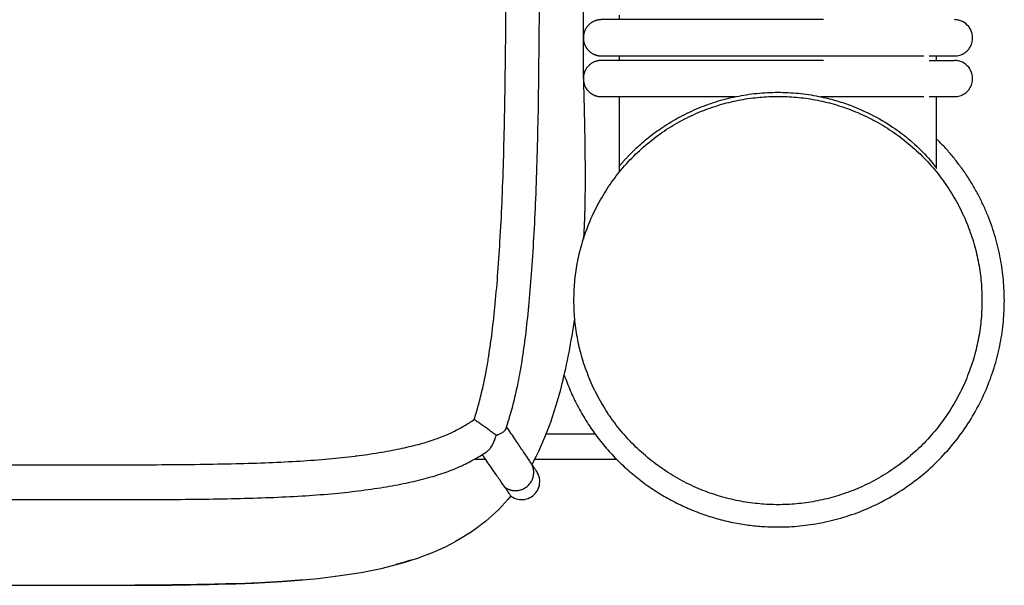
# Model space of a CAD drawing. Header units: millimetres. Extents: x -31695 to -19845, y -5614 to 7253.
# Tile 169 of 256: x -29517 to -29409, y 4587 to 4649. Entities that reach past the tile are written whole.
import ezdxf

# ---------------------------------------------------------------- set-up
doc = ezdxf.new("R2010")
doc.units = ezdxf.units.MM
doc.layers.add('2d', color=7, linetype='Continuous', true_color=0x000000)

msp = doc.modelspace()

# ---------------------------------------------------------------- linework, layer by layer
at = {"layer": '2d', "linetype": 'Continuous', "lineweight": -3}
msp.add_lwpolyline([(-29455.06, 4642.5), (-29455.06, 5407.5)], dxfattribs=at)
for points, degree, knots in [([(-29460.52, 4624.9), (-29460.44, 4626.34), (-29460.37, 4627.78), (-29460.31, 4629.22), (-29460.25, 4630.78), (-29460.19, 4632.34), (-29460.15, 4633.9), (-29460.1, 4635.57), (-29460.07, 4637.25), (-29460.03, 4638.93), (-29460, 4640.76), (-29459.98, 4642.58), (-29459.96, 4644.41), (-29459.93, 4646.35), (-29459.92, 4648.3), (-29459.91, 4650.24), (-29459.9, 4652.28), (-29459.89, 4654.31), (-29459.88, 4656.34), (-29459.88, 4658.49), (-29459.88, 4660.64), (-29459.87, 4662.78), (-29459.87, 4666.01), (-29459.87, 4669.24), (-29459.87, 4672.46), (-29459.87, 4682.95), (-29459.87, 4693.44), (-29459.87, 4703.93), (-29459.87, 4715.83), (-29459.87, 4727.73), (-29459.87, 4739.63), (-29459.87, 4752.87), (-29459.87, 4766.11), (-29459.87, 4779.35), (-29459.87, 4793.95), (-29459.87, 4808.54), (-29459.87, 4823.14), (-29459.87, 4854.61), (-29459.87, 4886.07), (-29459.87, 4917.54), (-29459.87, 4950.54), (-29459.87, 4983.55), (-29459.87, 5016.56), (-29459.87, 5049.57), (-29459.87, 5082.58), (-29459.87, 5115.59), (-29459.87, 5131.32), (-29459.87, 5147.05), (-29459.87, 5162.78), (-29459.87, 5178.52), (-29459.87, 5194.25), (-29459.87, 5209.98), (-29459.87, 5217.28), (-29459.87, 5224.58), (-29459.87, 5231.88), (-29459.87, 5239.18), (-29459.87, 5246.47), (-29459.87, 5253.77), (-29459.87, 5259.09), (-29459.87, 5264.41), (-29459.87, 5269.73)], 3, [0, 0, 0, 0, 4.32571, 4.32571, 4.32571, 9.006348, 9.006348, 9.006348, 14.041632, 14.041632, 14.041632, 19.519096, 19.519096, 19.519096, 25.35732, 25.35732, 25.35732, 31.454857, 31.454857, 31.454857, 37.895938, 37.895938, 37.895938, 47.575429, 47.575429, 47.575429, 79.038556, 79.038556, 79.038556, 114.740207, 114.740207, 114.740207, 154.464201, 154.464201, 154.464201, 198.253062, 198.253062, 198.253062, 292.648844, 292.648844, 292.648844, 391.674129, 391.674129, 391.674129, 490.698643, 490.698643, 490.698643, 537.896832, 537.896832, 537.896832, 585.096367, 585.096367, 585.096367, 606.990068, 606.990068, 606.990068, 628.884072, 628.884072, 628.884072, 644.845046, 644.845046, 644.845046, 644.845046]), ([(-29464.23, 4625.08), (-29464.15, 4626.5), (-29464.08, 4627.93), (-29464.02, 4629.35), (-29463.96, 4630.89), (-29463.9, 4632.44), (-29463.86, 4633.98), (-29463.81, 4635.65), (-29463.77, 4637.32), (-29463.74, 4638.98), (-29463.71, 4640.8), (-29463.68, 4642.62), (-29463.66, 4644.44), (-29463.64, 4646.38), (-29463.62, 4648.32), (-29463.61, 4650.26), (-29463.6, 4652.29), (-29463.59, 4654.32), (-29463.59, 4656.35), (-29463.58, 4658.49), (-29463.58, 4660.64), (-29463.57, 4662.78), (-29463.57, 4665.26), (-29463.57, 4667.75), (-29463.57, 4670.23), (-29463.57, 4670.97), (-29463.57, 4671.72), (-29463.57, 4672.46), (-29463.57, 4682.95), (-29463.56, 4693.44), (-29463.56, 4703.92), (-29463.56, 4715.82), (-29463.56, 4727.73), (-29463.56, 4739.63), (-29463.55, 4752.87), (-29463.55, 4766.11), (-29463.55, 4779.35), (-29463.55, 4793.95), (-29463.55, 4808.54), (-29463.55, 4823.14), (-29463.55, 4854.61), (-29463.55, 4886.07), (-29463.55, 4917.54), (-29463.55, 4950.54), (-29463.55, 4983.55), (-29463.55, 5016.56), (-29463.55, 5049.57), (-29463.55, 5082.58), (-29463.55, 5115.59), (-29463.55, 5131.32), (-29463.55, 5147.05), (-29463.55, 5162.78), (-29463.55, 5178.52), (-29463.55, 5194.25), (-29463.55, 5209.98), (-29463.55, 5217.28), (-29463.55, 5224.58), (-29463.55, 5231.88), (-29463.55, 5238.19), (-29463.55, 5244.5), (-29463.55, 5250.81)], 3, [0, 0, 0, 0, 4.271346, 4.271346, 4.271346, 8.910793, 8.910793, 8.910793, 13.915218, 13.915218, 13.915218, 19.369775, 19.369775, 19.369775, 25.191998, 25.191998, 25.191998, 31.279337, 31.279337, 31.279337, 37.714779, 37.714779, 37.714779, 45.161136, 45.161136, 45.161136, 47.392834, 47.392834, 47.392834, 78.857016, 78.857016, 78.857016, 114.55941, 114.55941, 114.55941, 154.283912, 154.283912, 154.283912, 198.073133, 198.073133, 198.073133, 292.469323, 292.469323, 292.469323, 391.494727, 391.494727, 391.494727, 490.51936, 490.51936, 490.51936, 537.717708, 537.717708, 537.717708, 584.917492, 584.917492, 584.917492, 606.811354, 606.811354, 606.811354, 625.740521, 625.740521, 625.740521, 625.740521]), ([(-29414.06, 4645), (-29414.03, 4645), (-29414, 4645), (-29413.9, 4645), (-29413.83, 4645.01), (-29413.77, 4645.02), (-29413.57, 4645.05), (-29413.38, 4645.11), (-29413.2, 4645.19), (-29413.02, 4645.28), (-29412.85, 4645.39), (-29412.7, 4645.53), (-29412.41, 4645.8), (-29412.2, 4646.16), (-29412.11, 4646.55), (-29412.05, 4646.84), (-29412.05, 4647.15), (-29412.11, 4647.44), (-29412.18, 4647.73), (-29412.31, 4648.01), (-29412.5, 4648.24), (-29412.69, 4648.48), (-29412.93, 4648.67), (-29413.2, 4648.8), (-29413.33, 4648.86), (-29413.47, 4648.91), (-29413.62, 4648.94), (-29413.69, 4648.96), (-29413.77, 4648.97), (-29413.88, 4648.99), (-29413.92, 4648.99), (-29413.98, 4648.99), (-29414.04, 4648.99), (-29414.06, 4649)], 3, [23.444661, 23.444661, 23.444661, 23.444661, 23.445046, 23.445046, 23.445819, 23.445819, 23.445819, 24.046178, 24.046178, 24.046178, 24.646986, 24.646986, 24.646986, 25.861275, 25.861275, 25.861275, 26.766817, 26.766817, 26.766817, 27.671712, 27.671712, 27.671712, 28.576957, 28.576957, 28.576957, 29.026691, 29.026691, 29.026691, 29.266128, 29.266128, 29.385839, 29.385839, 29.475561, 29.475561, 29.475561, 29.475561]), ([(-29428.53, 4645), (-29428.33, 4645), (-29428.12, 4645), (-29427.92, 4645), (-29427.72, 4645), (-29427.52, 4645), (-29427.32, 4645), (-29427.12, 4645), (-29426.92, 4645), (-29426.72, 4645), (-29426.52, 4645), (-29426.32, 4645), (-29426.12, 4645), (-29425.92, 4645), (-29425.72, 4645), (-29425.53, 4645), (-29425.33, 4645), (-29425.13, 4645), (-29424.94, 4645), (-29424.75, 4645), (-29424.55, 4645), (-29424.36, 4645), (-29424.31, 4645), (-29424.27, 4645), (-29424.22, 4645), (-29424.17, 4645), (-29424.12, 4645), (-29424.08, 4645), (-29423.98, 4645), (-29423.89, 4645), (-29423.79, 4645), (-29423.61, 4645), (-29423.42, 4645), (-29423.24, 4645), (-29423.06, 4645), (-29422.88, 4645), (-29422.71, 4645), (-29422.53, 4645), (-29422.36, 4645), (-29422.19, 4645), (-29422.02, 4645), (-29421.85, 4645), (-29421.69, 4645), (-29421.53, 4645), (-29421.37, 4645), (-29421.22, 4645), (-29421.06, 4645), (-29420.91, 4645), (-29420.76, 4645), (-29420.62, 4645), (-29420.47, 4645), (-29420.33, 4645), (-29420.19, 4645), (-29420.06, 4645), (-29419.92, 4645), (-29419.92, 4645), (-29419.91, 4645), (-29419.9, 4645), (-29419.89, 4645), (-29419.89, 4645), (-29419.88, 4645), (-29419.86, 4645), (-29419.85, 4645), (-29419.83, 4645), (-29419.8, 4645), (-29419.77, 4645), (-29419.74, 4645), (-29419.68, 4645), (-29419.62, 4645), (-29419.56, 4645), (-29419.54, 4645), (-29419.53, 4645), (-29419.51, 4645), (-29419.5, 4645), (-29419.48, 4645), (-29419.47, 4645), (-29419.45, 4645), (-29419.44, 4645), (-29419.42, 4645), (-29419.42, 4645), (-29419.41, 4645), (-29419.4, 4645), (-29419.39, 4645), (-29419.39, 4645), (-29419.38, 4645), (-29419.35, 4645), (-29419.32, 4645), (-29419.29, 4645), (-29419.28, 4645), (-29419.26, 4645), (-29419.25, 4645), (-29419.23, 4645), (-29419.22, 4645), (-29419.2, 4645), (-29419.15, 4645), (-29419.09, 4645), (-29419.03, 4645), (-29418.98, 4645), (-29418.92, 4645), (-29418.87, 4645), (-29418.84, 4645), (-29418.81, 4645), (-29418.78, 4645), (-29418.76, 4645), (-29418.73, 4645), (-29418.7, 4645), (-29418.65, 4645), (-29418.6, 4645), (-29418.54, 4645), (-29418.49, 4645), (-29418.44, 4645), (-29418.39, 4645), (-29418.34, 4645), (-29418.29, 4645), (-29418.24, 4645), (-29418.22, 4645), (-29418.19, 4645), (-29418.16, 4645), (-29418.16, 4645), (-29418.16, 4645), (-29418.15, 4645), (-29418.15, 4645), (-29418.14, 4645), (-29418.13, 4645), (-29418.13, 4645), (-29418.13, 4645), (-29418.11, 4645), (-29418.11, 4645), (-29418.11, 4645), (-29418.1, 4645), (-29418.05, 4645), (-29418, 4645), (-29417.96, 4645), (-29417.93, 4645), (-29417.91, 4645), (-29417.89, 4645), (-29417.87, 4645), (-29417.85, 4645), (-29417.82, 4645), (-29417.81, 4645), (-29417.8, 4645), (-29417.79, 4645), (-29417.79, 4645), (-29417.78, 4645), (-29417.78, 4645), (-29417.77, 4645), (-29417.76, 4645), (-29417.76, 4645), (-29417.75, 4645), (-29417.74, 4645), (-29417.73, 4645), (-29417.72, 4645), (-29417.71, 4645), (-29417.7, 4645), (-29417.69, 4645), (-29417.67, 4645), (-29417.66, 4645), (-29417.65, 4645), (-29417.64, 4645), (-29417.63, 4645), (-29417.63, 4645), (-29417.62, 4645), (-29417.62, 4645), (-29417.62, 4645), (-29417.61, 4645), (-29417.6, 4645), (-29417.59, 4645), (-29417.58, 4645), (-29417.57, 4645), (-29417.57, 4645), (-29417.56, 4645), (-29417.56, 4645), (-29417.55, 4645), (-29417.55, 4645), (-29417.54, 4645), (-29417.54, 4645), (-29417.54, 4645), (-29417.53, 4645), (-29417.52, 4645), (-29417.52, 4645), (-29417.46, 4645)], 3, [0, 0, 0, 0, 0.610358, 0.610358, 0.610358, 1.221927, 1.221927, 1.221927, 1.834611, 1.834611, 1.834611, 2.448304, 2.448304, 2.448304, 3.062901, 3.062901, 3.062901, 3.678309, 3.678309, 3.678309, 4.294466, 4.294466, 4.294466, 4.448602, 4.448602, 4.448602, 4.602784, 4.602784, 4.602784, 4.911289, 4.911289, 4.911289, 5.527272, 5.527272, 5.527272, 6.137554, 6.137554, 6.137554, 6.742454, 6.742454, 6.742454, 7.342031, 7.342031, 7.342031, 7.936217, 7.936217, 7.936217, 8.524888, 8.524888, 8.524888, 9.107834, 9.107834, 9.107834, 9.684803, 9.684803, 9.684803, 9.718607, 9.718607, 9.718607, 9.752448, 9.752448, 9.752448, 9.820221, 9.820221, 9.820221, 9.956125, 9.956125, 9.956125, 10.229343, 10.229343, 10.229343, 10.297934, 10.297934, 10.297934, 10.36664, 10.36664, 10.36664, 10.435458, 10.435458, 10.435458, 10.469909, 10.469909, 10.469909, 10.504389, 10.504389, 10.504389, 10.642584, 10.642584, 10.642584, 10.711847, 10.711847, 10.711847, 10.781219, 10.781219, 10.781219, 11.059792, 11.059792, 11.059792, 11.340064, 11.340064, 11.340064, 11.480824, 11.480824, 11.480824, 11.621995, 11.621995, 11.621995, 11.90556, 11.90556, 11.90556, 12.19073, 12.19073, 12.19073, 12.477483, 12.477483, 12.477483, 12.630459, 12.630459, 12.630459, 12.657501, 12.657501, 12.657501, 12.693578, 12.693578, 12.693578, 12.729679, 12.729679, 12.729679, 12.765805, 12.765805, 12.765805, 13.055684, 13.055684, 13.055684, 13.201208, 13.201208, 13.201208, 13.347121, 13.347121, 13.347121, 13.420224, 13.420224, 13.420224, 13.456813, 13.456813, 13.456813, 13.493426, 13.493426, 13.493426, 13.566725, 13.566725, 13.566725, 13.640122, 13.640122, 13.640122, 13.713617, 13.713617, 13.713617, 13.787211, 13.787211, 13.787211, 13.824045, 13.824045, 13.824045, 13.860904, 13.860904, 13.860904, 13.934695, 13.934695, 13.934695, 13.971629, 13.971629, 13.971629, 14.008587, 14.008587, 14.008587, 14.04557, 14.04557, 14.04557, 14.082578, 14.082578, 14.082578, 14.082578]), ([(-29416.88, 4645), (-29416.2, 4645), (-29415.64, 4645), (-29415.2, 4645), (-29414.83, 4645), (-29414.55, 4645), (-29414.37, 4645), (-29414.18, 4645), (-29414.08, 4645), (-29414.06, 4645)], 3, [0, 0, 0, 0, 8.587817, 8.587817, 8.587817, 15.835662, 15.835662, 15.835662, 22.978285, 22.978285, 22.978285, 22.978285]), ([(-29416.88, 4644.5), (-29416.2, 4644.5), (-29415.64, 4644.5), (-29415.2, 4644.5), (-29414.83, 4644.5), (-29414.55, 4644.5), (-29414.37, 4644.5), (-29414.18, 4644.5), (-29414.08, 4644.5), (-29414.06, 4644.5)], 3, [0, 0, 0, 0, 8.649968, 8.649968, 8.649968, 15.950267, 15.950267, 15.950267, 23.144583, 23.144583, 23.144583, 23.144583]), ([(-29414.06, 4640.5), (-29414.03, 4640.5), (-29414, 4640.5), (-29413.9, 4640.5), (-29413.83, 4640.51), (-29413.77, 4640.52), (-29413.57, 4640.55), (-29413.38, 4640.61), (-29413.2, 4640.69), (-29413.02, 4640.78), (-29412.85, 4640.89), (-29412.7, 4641.03), (-29412.41, 4641.3), (-29412.2, 4641.66), (-29412.11, 4642.05), (-29412.05, 4642.34), (-29412.05, 4642.65), (-29412.11, 4642.94), (-29412.18, 4643.23), (-29412.31, 4643.51), (-29412.5, 4643.74), (-29412.69, 4643.98), (-29412.93, 4644.17), (-29413.2, 4644.3), (-29413.33, 4644.36), (-29413.47, 4644.41), (-29413.62, 4644.44), (-29413.69, 4644.46), (-29413.77, 4644.47), (-29413.88, 4644.49), (-29413.92, 4644.49), (-29413.98, 4644.49), (-29414.04, 4644.49), (-29414.06, 4644.5)], 3, [23.445721, 23.445721, 23.445721, 23.445721, 23.445754, 23.445754, 23.445819, 23.445819, 23.445819, 24.046178, 24.046178, 24.046178, 24.646986, 24.646986, 24.646986, 25.861275, 25.861275, 25.861275, 26.766817, 26.766817, 26.766817, 27.671712, 27.671712, 27.671712, 28.576956, 28.576956, 28.576956, 29.02669, 29.02669, 29.02669, 29.266128, 29.266128, 29.385839, 29.385839, 29.475561, 29.475561, 29.475561, 29.475561]), ([(-29428.53, 4640.5), (-29428.33, 4640.5), (-29428.12, 4640.5), (-29427.92, 4640.5), (-29427.72, 4640.5), (-29427.52, 4640.5), (-29427.32, 4640.5), (-29427.12, 4640.5), (-29426.92, 4640.5), (-29426.72, 4640.5), (-29426.52, 4640.5), (-29426.32, 4640.5), (-29426.12, 4640.5), (-29425.92, 4640.5), (-29425.72, 4640.5), (-29425.53, 4640.5), (-29425.33, 4640.5), (-29425.13, 4640.5), (-29424.94, 4640.5), (-29424.75, 4640.5), (-29424.55, 4640.5), (-29424.36, 4640.5), (-29424.31, 4640.5), (-29424.27, 4640.5), (-29424.22, 4640.5), (-29424.17, 4640.5), (-29424.12, 4640.5), (-29424.08, 4640.5), (-29423.98, 4640.5), (-29423.89, 4640.5), (-29423.79, 4640.5), (-29423.61, 4640.5), (-29423.42, 4640.5), (-29423.24, 4640.5), (-29423.06, 4640.5), (-29422.88, 4640.5), (-29422.71, 4640.5), (-29422.53, 4640.5), (-29422.36, 4640.5), (-29422.19, 4640.5), (-29422.02, 4640.5), (-29421.85, 4640.5), (-29421.69, 4640.5), (-29421.53, 4640.5), (-29421.37, 4640.5), (-29421.22, 4640.5), (-29421.06, 4640.5), (-29420.91, 4640.5), (-29420.76, 4640.5), (-29420.62, 4640.5), (-29420.47, 4640.5), (-29420.33, 4640.5), (-29420.19, 4640.5), (-29420.06, 4640.5), (-29419.92, 4640.5), (-29419.91, 4640.5), (-29419.89, 4640.5), (-29419.88, 4640.5), (-29419.86, 4640.5), (-29419.85, 4640.5), (-29419.83, 4640.5), (-29419.8, 4640.5), (-29419.77, 4640.5), (-29419.74, 4640.5), (-29419.68, 4640.5), (-29419.62, 4640.5), (-29419.56, 4640.5), (-29419.53, 4640.5), (-29419.5, 4640.5), (-29419.47, 4640.5), (-29419.45, 4640.5), (-29419.44, 4640.5), (-29419.42, 4640.5), (-29419.42, 4640.5), (-29419.41, 4640.5), (-29419.4, 4640.5), (-29419.39, 4640.5), (-29419.39, 4640.5), (-29419.38, 4640.5), (-29419.35, 4640.5), (-29419.32, 4640.5), (-29419.29, 4640.5), (-29419.28, 4640.5), (-29419.26, 4640.5), (-29419.25, 4640.5), (-29419.23, 4640.5), (-29419.22, 4640.5), (-29419.2, 4640.5), (-29419.18, 4640.5), (-29419.15, 4640.5), (-29419.12, 4640.5), (-29419.09, 4640.5), (-29419.06, 4640.5), (-29419.03, 4640.5), (-29418.98, 4640.5), (-29418.92, 4640.5), (-29418.87, 4640.5), (-29418.81, 4640.5), (-29418.76, 4640.5), (-29418.7, 4640.5), (-29418.65, 4640.5), (-29418.6, 4640.5), (-29418.54, 4640.5), (-29418.49, 4640.5), (-29418.44, 4640.5), (-29418.39, 4640.5), (-29418.37, 4640.5), (-29418.34, 4640.5), (-29418.32, 4640.5), (-29418.29, 4640.5), (-29418.27, 4640.5), (-29418.24, 4640.5), (-29418.22, 4640.5), (-29418.19, 4640.5), (-29418.16, 4640.5), (-29418.16, 4640.5), (-29418.15, 4640.5), (-29418.15, 4640.5), (-29418.14, 4640.5), (-29418.14, 4640.5), (-29418.13, 4640.5), (-29418.13, 4640.5), (-29418.12, 4640.5), (-29418.11, 4640.5), (-29418.11, 4640.5), (-29418.11, 4640.5), (-29418.1, 4640.5), (-29418.05, 4640.5), (-29418, 4640.5), (-29417.96, 4640.5), (-29417.93, 4640.5), (-29417.91, 4640.5), (-29417.89, 4640.5), (-29417.87, 4640.5), (-29417.85, 4640.5), (-29417.82, 4640.5), (-29417.82, 4640.5), (-29417.81, 4640.5), (-29417.81, 4640.5), (-29417.8, 4640.5), (-29417.8, 4640.5), (-29417.79, 4640.5), (-29417.78, 4640.5), (-29417.77, 4640.5), (-29417.76, 4640.5), (-29417.74, 4640.5), (-29417.72, 4640.5), (-29417.7, 4640.5), (-29417.69, 4640.5), (-29417.67, 4640.5), (-29417.66, 4640.5), (-29417.66, 4640.5), (-29417.65, 4640.5), (-29417.65, 4640.5), (-29417.64, 4640.5), (-29417.64, 4640.5), (-29417.63, 4640.5), (-29417.63, 4640.5), (-29417.62, 4640.5), (-29417.62, 4640.5), (-29417.61, 4640.5), (-29417.61, 4640.5), (-29417.6, 4640.5), (-29417.59, 4640.5), (-29417.58, 4640.5), (-29417.57, 4640.5), (-29417.57, 4640.5), (-29417.56, 4640.5), (-29417.56, 4640.5), (-29417.55, 4640.5), (-29417.55, 4640.5), (-29417.54, 4640.5), (-29417.54, 4640.5), (-29417.54, 4640.5), (-29417.53, 4640.5), (-29417.52, 4640.5), (-29417.52, 4640.5), (-29417.46, 4640.5)], 3, [0, 0, 0, 0, 0.610358, 0.610358, 0.610358, 1.221927, 1.221927, 1.221927, 1.834611, 1.834611, 1.834611, 2.448305, 2.448305, 2.448305, 3.062901, 3.062901, 3.062901, 3.67831, 3.67831, 3.67831, 4.294466, 4.294466, 4.294466, 4.448603, 4.448603, 4.448603, 4.602785, 4.602785, 4.602785, 4.91129, 4.91129, 4.91129, 5.527273, 5.527273, 5.527273, 6.137555, 6.137555, 6.137555, 6.742455, 6.742455, 6.742455, 7.342033, 7.342033, 7.342033, 7.936218, 7.936218, 7.936218, 8.52489, 8.52489, 8.52489, 9.107836, 9.107836, 9.107836, 9.684805, 9.684805, 9.684805, 9.752443, 9.752443, 9.752443, 9.820216, 9.820216, 9.820216, 9.95612, 9.95612, 9.95612, 10.229336, 10.229336, 10.229336, 10.366634, 10.366634, 10.366634, 10.435452, 10.435452, 10.435452, 10.469904, 10.469904, 10.469904, 10.504383, 10.504383, 10.504383, 10.642578, 10.642578, 10.642578, 10.711841, 10.711841, 10.711841, 10.781214, 10.781214, 10.781214, 10.920284, 10.920284, 10.920284, 11.059784, 11.059784, 11.059784, 11.340056, 11.340056, 11.340056, 11.62199, 11.62199, 11.62199, 11.905555, 11.905555, 11.905555, 12.190724, 12.190724, 12.190724, 12.333903, 12.333903, 12.333903, 12.477476, 12.477476, 12.477476, 12.639465, 12.639465, 12.639465, 12.666511, 12.666511, 12.666511, 12.693571, 12.693571, 12.693571, 12.729672, 12.729672, 12.729672, 12.765798, 12.765798, 12.765798, 13.055678, 13.055678, 13.055678, 13.201201, 13.201201, 13.201201, 13.347115, 13.347115, 13.347115, 13.383654, 13.383654, 13.383654, 13.420218, 13.420218, 13.420218, 13.493419, 13.493419, 13.493419, 13.640114, 13.640114, 13.640114, 13.71361, 13.71361, 13.71361, 13.750394, 13.750394, 13.750394, 13.787204, 13.787204, 13.787204, 13.824038, 13.824038, 13.824038, 13.860897, 13.860897, 13.860897, 13.934688, 13.934688, 13.934688, 13.971622, 13.971622, 13.971622, 14.00858, 14.00858, 14.00858, 14.045563, 14.045563, 14.045563, 14.082571, 14.082571, 14.082571, 14.082571]), ([(-29428.53, 4640.42), (-29427.95, 4640.29), (-29427.38, 4640.14), (-29426.27, 4639.8), (-29425.73, 4639.61), (-29424.16, 4638.99), (-29423.2, 4638.52), (-29421.5, 4637.56), (-29420.77, 4637.08), (-29419.57, 4636.2), (-29419.11, 4635.81), (-29418.82, 4635.56)], 3, [-4.707518, -4.707518, -4.707518, -4.707518, -4.537448, -4.537448, -4.367491, -4.367491, -4.02987, -4.02987, -3.689472, -3.689472, -3.350421, -3.350421, -3.350421, -3.350421]), ([(-29416.88, 4640.5), (-29416.2, 4640.5), (-29415.64, 4640.5), (-29415.2, 4640.5), (-29414.83, 4640.5), (-29414.55, 4640.5), (-29414.37, 4640.5), (-29414.18, 4640.5), (-29414.08, 4640.5), (-29414.06, 4640.5)], 3, [0, 0, 0, 0, 8.587819, 8.587819, 8.587819, 15.835664, 15.835664, 15.835664, 22.978287, 22.978287, 22.978287, 22.978287]), ([(-29451.06, 4632.85), (-29451.06, 4632.85), (-29451.04, 4632.88), (-29450.99, 4632.94), (-29450.96, 4632.97), (-29450.9, 4633.06), (-29450.86, 4633.1), (-29450.78, 4633.19), (-29450.75, 4633.23), (-29450.63, 4633.37), (-29450.55, 4633.46), (-29450.38, 4633.64), (-29450.29, 4633.74), (-29450.03, 4634.02), (-29449.84, 4634.21), (-29449.45, 4634.6), (-29449.25, 4634.79), (-29448.83, 4635.17), (-29448.61, 4635.37), (-29448.16, 4635.75), (-29447.92, 4635.94), (-29447.43, 4636.33), (-29447.17, 4636.52), (-29446.64, 4636.9), (-29446.36, 4637.09), (-29446.06, 4637.29)], 3, [-3.3556122, -3.3556122, -3.3556122, -3.3556122, -3.3305862, -3.3305862, -3.3030259, -3.3030259, -3.2754655, -3.2754655, -3.2479052, -3.2479052, -3.1928377, -3.1928377, -3.1377702, -3.1377702, -3.0276733, -3.0276733, -2.9175796, -2.9175796, -2.8074857, -2.8074857, -2.6973932, -2.6973932, -2.5872999, -2.5872999, -2.4771978, -2.4771978, -2.4771978, -2.4771978]), ([(-29418.82, 4635.56), (-29417.92, 4634.77), (-29417.23, 4634.04), (-29416.54, 4633.23), (-29416.36, 4633), (-29416.12, 4632.69), (-29416.07, 4632.6), (-29416.06, 4632.58)], 3, [-11.930881, -11.930881, -11.930881, -11.930881, -10.823751, -10.823751, -10.270181, -10.270181, -9.716197, -9.716197, -9.716197, -9.716197]), ([(-29467.13, 4604.85), (-29467.03, 4605.17), (-29466.93, 4605.49), (-29466.83, 4605.81), (-29466.66, 4606.4), (-29466.5, 4606.99), (-29466.35, 4607.59), (-29466.19, 4608.25), (-29466.05, 4608.9), (-29465.91, 4609.56), (-29465.81, 4610.1), (-29465.71, 4610.64), (-29465.62, 4611.18), (-29465.58, 4611.4), (-29465.54, 4611.62), (-29465.51, 4611.84), (-29465.37, 4612.73), (-29465.24, 4613.63), (-29465.13, 4614.52), (-29465.01, 4615.55), (-29464.89, 4616.59), (-29464.79, 4617.62), (-29464.68, 4618.79), (-29464.58, 4619.97), (-29464.49, 4621.14), (-29464.4, 4622.42), (-29464.31, 4623.71), (-29464.24, 4624.98), (-29464.23, 4625.02), (-29464.23, 4625.05), (-29464.23, 4625.08)], 3, [0.793687, 0.793687, 0.793687, 0.793687, 1.807448, 1.807448, 1.807448, 3.669195, 3.669195, 3.669195, 5.702254, 5.702254, 5.702254, 7.349148, 7.349148, 7.349148, 8.025363, 8.025363, 8.025363, 10.739328, 10.739328, 10.739328, 13.865568, 13.865568, 13.865568, 17.403788, 17.403788, 17.403788, 21.255737, 21.255737, 21.255737, 21.353891, 21.353891, 21.353891, 21.353891]), ([(-29463.59, 4603.88), (-29463.48, 4604.22), (-29463.37, 4604.56), (-29463.27, 4604.9), (-29463.08, 4605.54), (-29462.9, 4606.17), (-29462.74, 4606.81), (-29462.56, 4607.51), (-29462.4, 4608.22), (-29462.26, 4608.93), (-29462.09, 4609.73), (-29461.95, 4610.54), (-29461.82, 4611.34), (-29461.68, 4612.27), (-29461.55, 4613.2), (-29461.43, 4614.13), (-29461.3, 4615.2), (-29461.19, 4616.26), (-29461.09, 4617.32), (-29460.97, 4618.52), (-29460.87, 4619.71), (-29460.78, 4620.91), (-29460.68, 4622.24), (-29460.6, 4623.57), (-29460.52, 4624.9)], 3, [0.823998, 0.823998, 0.823998, 0.823998, 1.907972, 1.907972, 1.907972, 3.908304, 3.908304, 3.908304, 6.09201, 6.09201, 6.09201, 8.555444, 8.555444, 8.555444, 11.381564, 11.381564, 11.381564, 14.593022, 14.593022, 14.593022, 18.197963, 18.197963, 18.197963, 22.201687, 22.201687, 22.201687, 22.201687]), ([(-29480.28, 4600.83), (-29480.22, 4600.83), (-29480.17, 4600.84), (-29480.11, 4600.85), (-29479.29, 4600.95), (-29478.47, 4601.07), (-29477.65, 4601.21), (-29476.87, 4601.34), (-29476.09, 4601.48), (-29475.32, 4601.64), (-29474.64, 4601.78), (-29473.95, 4601.94), (-29473.28, 4602.12), (-29472.69, 4602.28), (-29472.11, 4602.45), (-29471.54, 4602.65), (-29471.3, 4602.73), (-29471.06, 4602.82), (-29470.83, 4602.91), (-29470.57, 4603.01), (-29470.32, 4603.11), (-29470.07, 4603.22), (-29469.64, 4603.4), (-29469.22, 4603.61), (-29468.8, 4603.83), (-29468.41, 4604.04), (-29468.02, 4604.27), (-29467.64, 4604.51), (-29467.47, 4604.62), (-29467.3, 4604.74), (-29467.13, 4604.85)], 3, [0, 0, 0, 0, 0.167095, 0.167095, 0.167095, 2.672319, 2.672319, 2.672319, 5.06832, 5.06832, 5.06832, 7.189288, 7.189288, 7.189288, 9.037129, 9.037129, 9.037129, 9.808451, 9.808451, 9.808451, 10.637486, 10.637486, 10.637486, 12.081739, 12.081739, 12.081739, 13.467773, 13.467773, 13.467773, 14.099049, 14.099049, 14.099049, 14.099049]), ([(-29464.7, 4603.12), (-29464.97, 4603.33), (-29465.29, 4603.58), (-29465.64, 4603.83), (-29465.66, 4603.84), (-29465.68, 4603.86), (-29465.7, 4603.88), (-29465.98, 4604.08), (-29466.27, 4604.28), (-29466.53, 4604.46), (-29466.67, 4604.56), (-29466.8, 4604.64), (-29466.91, 4604.72), (-29466.99, 4604.77), (-29467.06, 4604.81), (-29467.13, 4604.85)], 3, [0.000006, 0.000006, 0.000006, 0.000006, 1.296549, 1.296549, 1.296549, 1.375083, 1.375083, 1.375083, 2.434316, 2.434316, 2.434316, 2.998236, 2.998236, 2.998236, 3.388279, 3.388279, 3.388279, 3.388279]), ([(-29464.7, 4603.12), (-29464.63, 4603.14), (-29464.56, 4603.16), (-29464.5, 4603.19), (-29464.47, 4603.2), (-29464.45, 4603.21), (-29464.43, 4603.22), (-29464.01, 4603.39), (-29463.7, 4603.61), (-29463.6, 4603.85), (-29463.6, 4603.86), (-29463.6, 4603.87), (-29463.59, 4603.88)], 3, [0.000005, 0.000005, 0.000005, 0.000005, 0.245444, 0.245444, 0.245444, 0.333687, 0.333687, 0.333687, 2.004174, 2.004174, 2.004174, 2.07957, 2.07957, 2.07957, 2.07957]), ([(-29460.86, 4600.09), (-29460.94, 4600.21), (-29461.02, 4600.34), (-29461.12, 4600.48), (-29461.21, 4600.62), (-29461.31, 4600.76), (-29461.42, 4600.92), (-29461.53, 4601.08), (-29461.64, 4601.25), (-29461.76, 4601.43), (-29461.88, 4601.6), (-29462.01, 4601.79), (-29462.14, 4601.99), (-29462.27, 4602.18), (-29462.41, 4602.39), (-29462.56, 4602.61), (-29462.71, 4602.83), (-29462.86, 4603.06), (-29463.02, 4603.29), (-29463.18, 4603.54), (-29463.35, 4603.79), (-29463.53, 4604.04), (-29463.53, 4604.05), (-29463.53, 4604.05), (-29463.54, 4604.06)], 3, [0, 0, 0, 0, 1.356028, 1.356028, 1.356028, 2.646334, 2.646334, 2.646334, 3.87955, 3.87955, 3.87955, 5.065582, 5.065582, 5.065582, 6.219195, 6.219195, 6.219195, 7.37007, 7.37007, 7.37007, 8.5485, 8.5485, 8.5485, 8.565203, 8.565203, 8.565203, 8.565203]), ([(-29465.7, 4601.33), (-29465.69, 4601.33), (-29465.69, 4601.34), (-29465.68, 4601.34), (-29465.63, 4601.38), (-29465.58, 4601.41), (-29465.54, 4601.46), (-29465.47, 4601.53), (-29465.4, 4601.6), (-29465.33, 4601.69), (-29465.13, 4601.95), (-29464.96, 4602.29), (-29464.83, 4602.66), (-29464.78, 4602.81), (-29464.74, 4602.96), (-29464.7, 4603.12)], 3, [1.375608, 1.375608, 1.375608, 1.375608, 1.404687, 1.404687, 1.404687, 1.669671, 1.669671, 1.669671, 2.078761, 2.078761, 2.078761, 3.344489, 3.344489, 3.344489, 3.838355, 3.838355, 3.838355, 3.838355]), ([(-29479.88, 4596.99), (-29478.95, 4597.11), (-29478.04, 4597.24), (-29477.12, 4597.39), (-29476.29, 4597.52), (-29475.46, 4597.67), (-29474.64, 4597.85), (-29473.89, 4598.01), (-29473.14, 4598.18), (-29472.41, 4598.38), (-29471.74, 4598.56), (-29471.08, 4598.75), (-29470.43, 4598.98), (-29469.84, 4599.18), (-29469.26, 4599.41), (-29468.69, 4599.66), (-29468.18, 4599.9), (-29467.67, 4600.15), (-29467.17, 4600.43), (-29466.71, 4600.69), (-29466.25, 4600.96), (-29465.81, 4601.26), (-29465.77, 4601.28), (-29465.73, 4601.31), (-29465.7, 4601.33)], 3, [0, 0, 0, 0, 2.799983, 2.799983, 2.799983, 5.35275, 5.35275, 5.35275, 7.669837, 7.669837, 7.669837, 9.76741, 9.76741, 9.76741, 11.665236, 11.665236, 11.665236, 13.408798, 13.408798, 13.408798, 15.05118, 15.05118, 15.05118, 15.188235, 15.188235, 15.188235, 15.188235]), ([(-30409.13, 4599.77), (-30314.26, 4599.77), (-30219.38, 4599.76), (-30124.5, 4599.77), (-30079.57, 4599.77), (-30034.63, 4599.77), (-29989.69, 4599.77), (-29968.29, 4599.77), (-29946.88, 4599.77), (-29925.48, 4599.77), (-29904.95, 4599.77), (-29884.42, 4599.77), (-29863.89, 4599.77), (-29844.36, 4599.78), (-29824.83, 4599.78), (-29805.3, 4599.78), (-29786.9, 4599.78), (-29768.5, 4599.78), (-29750.1, 4599.79), (-29732.94, 4599.79), (-29715.79, 4599.79), (-29698.64, 4599.79), (-29682.86, 4599.8), (-29667.09, 4599.8), (-29651.31, 4599.8), (-29643.98, 4599.81), (-29636.65, 4599.81), (-29629.31, 4599.81), (-29622.37, 4599.81), (-29615.43, 4599.81), (-29608.49, 4599.81), (-29601.95, 4599.82), (-29595.42, 4599.82), (-29588.88, 4599.82), (-29582.77, 4599.82), (-29576.65, 4599.83), (-29570.54, 4599.83), (-29564.86, 4599.83), (-29559.19, 4599.83), (-29553.51, 4599.84), (-29548.29, 4599.84), (-29543.07, 4599.84), (-29537.85, 4599.84), (-29533.09, 4599.85), (-29528.34, 4599.85), (-29523.59, 4599.85), (-29519.33, 4599.85), (-29515.07, 4599.86), (-29510.81, 4599.86), (-29510.8, 4599.86), (-29510.79, 4599.86), (-29510.78, 4599.86), (-29507.73, 4599.86), (-29504.67, 4599.86), (-29501.62, 4599.88), (-29500.22, 4599.89), (-29498.82, 4599.9), (-29497.41, 4599.92), (-29496.1, 4599.94), (-29494.78, 4599.96), (-29493.46, 4599.99), (-29492.23, 4600.02), (-29491, 4600.06), (-29489.77, 4600.11), (-29488.63, 4600.16), (-29487.48, 4600.21), (-29486.34, 4600.28), (-29485.28, 4600.35), (-29484.22, 4600.42), (-29483.17, 4600.52), (-29482.21, 4600.6), (-29481.24, 4600.71), (-29480.28, 4600.83)], 3, [928.994296, 928.994296, 928.994296, 928.994296, 1213.627372, 1213.627372, 1213.627372, 1348.435545, 1348.435545, 1348.435545, 1412.64999, 1412.64999, 1412.64999, 1474.240646, 1474.240646, 1474.240646, 1532.82617, 1532.82617, 1532.82617, 1588.032722, 1588.032722, 1588.032722, 1639.490259, 1639.490259, 1639.490259, 1686.818348, 1686.818348, 1686.818348, 1708.818599, 1708.818599, 1708.818599, 1729.645821, 1729.645821, 1729.645821, 1749.253838, 1749.253838, 1749.253838, 1767.596972, 1767.596972, 1767.596972, 1784.627156, 1784.627156, 1784.627156, 1800.296586, 1800.296586, 1800.296586, 1814.564394, 1814.564394, 1814.564394, 1827.349088, 1827.349088, 1827.349088, 1827.380603, 1827.380603, 1827.380603, 1836.551667, 1836.551667, 1836.551667, 1840.76252, 1840.76252, 1840.76252, 1844.723176, 1844.723176, 1844.723176, 1848.427456, 1848.427456, 1848.427456, 1851.873367, 1851.873367, 1851.873367, 1855.060688, 1855.060688, 1855.060688, 1857.988417, 1857.988417, 1857.988417, 1857.988417]), ([(-29463.74, 4597.41), (-29463.83, 4597.53), (-29463.92, 4597.66), (-29464.02, 4597.81), (-29464.12, 4597.96), (-29464.23, 4598.11), (-29464.35, 4598.29), (-29464.46, 4598.45), (-29464.59, 4598.63), (-29464.72, 4598.82), (-29464.83, 4598.99), (-29464.95, 4599.16), (-29465.08, 4599.34), (-29465.1, 4599.37), (-29465.12, 4599.4), (-29465.14, 4599.43), (-29465.28, 4599.64), (-29465.44, 4599.86), (-29465.6, 4600.09), (-29465.75, 4600.32), (-29465.92, 4600.56), (-29466.09, 4600.81), (-29466.13, 4600.87), (-29466.17, 4600.93), (-29466.22, 4600.99)], 3, [0, 0, 0, 0, 1.403526, 1.403526, 1.403526, 2.745133, 2.745133, 2.745133, 4.032714, 4.032714, 4.032714, 5.10286, 5.10286, 5.10286, 5.274814, 5.274814, 5.274814, 6.48208, 6.48208, 6.48208, 7.678426, 7.678426, 7.678426, 7.971739, 7.971739, 7.971739, 7.971739]), ([(-29463.07, 4596.42), (-29463.05, 4596.4), (-29463.03, 4596.39), (-29463.02, 4596.38), (-29462.58, 4596.08), (-29462.05, 4595.96), (-29461.52, 4596.05), (-29461, 4596.14), (-29460.54, 4596.44), (-29460.23, 4596.87), (-29459.93, 4597.31), (-29459.81, 4597.85), (-29459.9, 4598.37), (-29459.92, 4598.49), (-29459.96, 4598.61), (-29460.03, 4598.8), (-29460.06, 4598.88), (-29460.13, 4598.99), (-29460.15, 4599.03), (-29460.18, 4599.09), (-29460.2, 4599.11), (-29460.22, 4599.14)], 3, [12.70966, 12.70966, 12.70966, 12.70966, 12.785945, 12.785945, 12.785945, 14.402262, 14.402262, 14.402262, 16.01827, 16.01827, 16.01827, 17.63455, 17.63455, 17.63455, 18.029525, 18.029525, 18.306098, 18.306098, 18.447799, 18.447799, 18.527839, 18.527839, 18.527839, 18.527839]), ([(-29460.22, 4599.14), (-29460.22, 4599.14), (-29460.22, 4599.14), (-29460.23, 4599.15), (-29460.24, 4599.17), (-29460.25, 4599.2), (-29460.3, 4599.26), (-29460.34, 4599.32), (-29460.39, 4599.4), (-29460.49, 4599.54), (-29460.58, 4599.67), (-29460.69, 4599.85), (-29460.86, 4600.09)], 3, [36.752456, 36.752456, 36.752456, 36.752456, 38.935694, 38.935694, 38.935694, 42.380179, 42.380179, 42.380179, 45.699741, 45.699741, 45.699741, 48.864123, 48.864123, 48.864123, 48.864123]), ([(-30409.13, 4596.02), (-30314.26, 4596.02), (-30219.38, 4596.02), (-30124.5, 4596.02), (-30079.56, 4596.02), (-30034.63, 4596.02), (-29989.69, 4596.02), (-29968.29, 4596.02), (-29946.88, 4596.02), (-29925.48, 4596.02), (-29904.95, 4596.02), (-29884.42, 4596.02), (-29863.89, 4596.02), (-29844.36, 4596.02), (-29824.83, 4596.02), (-29805.3, 4596.02), (-29786.9, 4596.02), (-29768.5, 4596.02), (-29750.1, 4596.02), (-29732.95, 4596.02), (-29715.8, 4596.02), (-29698.64, 4596.02), (-29682.87, 4596.02), (-29667.09, 4596.02), (-29651.32, 4596.02), (-29643.99, 4596.02), (-29636.65, 4596.02), (-29629.32, 4596.02), (-29622.38, 4596.02), (-29615.44, 4596.02), (-29608.5, 4596.02), (-29601.96, 4596.02), (-29595.43, 4596.02), (-29588.89, 4596.02), (-29582.78, 4596.02), (-29576.67, 4596.02), (-29570.55, 4596.02), (-29564.88, 4596.02), (-29559.21, 4596.02), (-29553.53, 4596.02), (-29548.31, 4596.02), (-29543.09, 4596.02), (-29537.87, 4596.02), (-29533.12, 4596.02), (-29528.37, 4596.02), (-29523.61, 4596.02), (-29519.35, 4596.02), (-29515.08, 4596.02), (-29510.81, 4596.02), (-29507.75, 4596.02), (-29504.69, 4596.02), (-29501.64, 4596.03), (-29500.23, 4596.04), (-29498.82, 4596.05), (-29497.41, 4596.07), (-29496.08, 4596.09), (-29494.75, 4596.11), (-29493.42, 4596.14), (-29492.17, 4596.17), (-29490.92, 4596.21), (-29489.67, 4596.25), (-29488.5, 4596.3), (-29487.33, 4596.36), (-29486.17, 4596.43), (-29485.08, 4596.49), (-29483.99, 4596.57), (-29482.9, 4596.67), (-29481.89, 4596.76), (-29480.88, 4596.86), (-29479.88, 4596.99)], 3, [929.390819, 929.390819, 929.390819, 929.390819, 1214.026264, 1214.026264, 1214.026264, 1348.834252, 1348.834252, 1348.834252, 1413.048247, 1413.048247, 1413.048247, 1474.638151, 1474.638151, 1474.638151, 1533.222569, 1533.222569, 1533.222569, 1588.427589, 1588.427589, 1588.427589, 1639.883051, 1639.883051, 1639.883051, 1687.208352, 1687.208352, 1687.208352, 1709.206867, 1709.206867, 1709.206867, 1730.032062, 1730.032062, 1730.032062, 1749.6377, 1749.6377, 1749.6377, 1767.978023, 1767.978023, 1767.978023, 1785.004844, 1785.004844, 1785.004844, 1800.670221, 1800.670221, 1800.670221, 1814.932966, 1814.932966, 1814.932966, 1827.7434, 1827.7434, 1827.7434, 1836.92655, 1836.92655, 1836.92655, 1841.160427, 1841.160427, 1841.160427, 1845.157695, 1845.157695, 1845.157695, 1848.915331, 1848.915331, 1848.915331, 1852.435142, 1852.435142, 1852.435142, 1855.72197, 1855.72197, 1855.72197, 1858.781467, 1858.781467, 1858.781467, 1858.781467]), ([(-29463.07, 4596.42), (-29463.07, 4596.42), (-29463.07, 4596.42), (-29463.08, 4596.43), (-29463.09, 4596.44), (-29463.11, 4596.47), (-29463.15, 4596.54), (-29463.19, 4596.6), (-29463.25, 4596.69), (-29463.35, 4596.83), (-29463.43, 4596.96), (-29463.55, 4597.13), (-29463.72, 4597.37), (-29463.72, 4597.38), (-29463.73, 4597.39), (-29463.74, 4597.41)], 3, [78.289337, 78.289337, 78.289337, 78.289337, 81.368397, 81.368397, 81.368397, 84.510576, 84.510576, 84.510576, 87.56826, 87.56826, 87.56826, 90.369652, 90.369652, 90.369652, 90.519281, 90.519281, 90.519281, 90.519281]), ([(-29474.27, 4589.27), (-29474.56, 4589.18), (-29474.85, 4589.09), (-29475.31, 4588.96), (-29475.76, 4588.84)], 2, [-1, -1, -1, 0, 0, 1, 1, 1]), ([(-29493.4, 4586.74), (-29492.13, 4586.79), (-29490.86, 4586.85), (-29489.63, 4586.92), (-29488.41, 4586.99), (-29487.24, 4587.08), (-29486.06, 4587.17)], 2, [0, 0, 0, 1, 1, 2, 2, 3, 3, 3]), ([(-29498.79, 4586.61), (-29500.22, 4586.6), (-29501.64, 4586.58), (-29503.12, 4586.58), (-29504.59, 4586.57)], 2, [-1, -1, -1, 0, 0, 1, 1, 1]), ([(-29493.4, 4586.74), (-29494.72, 4586.7), (-29496.05, 4586.66), (-29497.42, 4586.64), (-29498.79, 4586.61)], 2, [-1, -1, -1, 0, 0, 1, 1, 1])]:
    msp.add_open_spline(points, degree=degree, knots=knots, dxfattribs=at)
for points, degree in [([(-29451.06, 4649), (-29451.06, 4649.25), (-29451.06, 4649.5)], 2), ([(-29428.53, 4649), (-29437.3, 4649), (-29446.06, 4649)], 2), ([(-29451.06, 4644.5), (-29451.06, 4644.75), (-29451.06, 4645)], 2), ([(-29446.06, 4645), (-29437.3, 4645), (-29428.53, 4645)], 2), ([(-29416.06, 4644.5), (-29416.06, 4644.75), (-29416.06, 4645)], 2), ([(-29428.53, 4644.5), (-29437.3, 4644.5), (-29446.06, 4644.5)], 2), ([(-29455.06, 4642.5), (-29454.68, 4629.6), (-29455.06, 4624.76)], 2), ([(-29451.06, 4632.19), (-29451.06, 4636.34), (-29451.06, 4640.5)], 2), ([(-29446.06, 4640.5), (-29442.17, 4640.5), (-29438.27, 4640.5)], 2), ([(-29428.86, 4640.5), (-29428.69, 4640.5), (-29428.53, 4640.5)], 2), ([(-29416.06, 4632.58), (-29416.06, 4636.54), (-29416.06, 4640.5)], 2), ([(-29457.4, 4608.82), (-29456.85, 4611.01), (-29456.39, 4613.41), (-29456.01, 4616.01)], 3), ([(-29460.73, 4599.9), (-29459.35, 4602.41), (-29458.26, 4605.37), (-29457.4, 4608.82)], 3), ([(-29463.59, 4603.88), (-29463.58, 4603.9), (-29463.58, 4603.92), (-29463.58, 4603.94)], 3), ([(-29463.59, 4603.88), (-29463.59, 4603.88), (-29463.59, 4603.88), (-29463.59, 4603.88)], 3), ([(-29453.76, 4603.25), (-29456.46, 4603.25), (-29459.16, 4603.25)], 2), ([(-29467.05, 4600.5), (-29466.46, 4600.5), (-29465.87, 4600.5)], 2), ([(-29460.41, 4600.5), (-29455.92, 4600.5), (-29451.42, 4600.5)], 2), ([(-29460.51, 4599.49), (-29460.51, 4599.49), (-29460.51, 4599.49), (-29460.51, 4599.49)], 3), ([(-29463.07, 4596.42), (-29464.78, 4594.33), (-29466.8, 4592.69), (-29469.17, 4591.4)], 3), ([(-29479.6, 4587.99), (-29475.57, 4588.71), (-29472.11, 4589.78), (-29469.17, 4591.4)], 3), ([(-29473.97, 4589.36), (-29474.41, 4589.22), (-29474.85, 4589.09)], 2), ([(-29510.81, 4586.56), (-29497.95, 4586.56), (-29487.65, 4586.56), (-29479.6, 4587.99)], 3), ([(-30409.13, 4586.56), (-30024.29, 4586.56), (-29639.44, 4586.56), (-29510.81, 4586.56)], 3)]:
    msp.add_open_spline(points, degree=degree, dxfattribs=at)
for points, weights, knots in [([(-29453.06, 4649), (-29453.89, 4649), (-29454.48, 4648.41), (-29455.06, 4647.82), (-29455.06, 4647), (-29455.06, 4646.17), (-29454.48, 4645.58), (-29453.89, 4645), (-29453.06, 4645)], [1, 0.853553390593, 0.853553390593, 0.853553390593, 1, 0.853553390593, 0.853553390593, 0.853553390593, 1], [0, 0, 0, 1.656854, 1.656854, 3.313708, 3.313708, 4.970563, 4.970563, 6.627417, 6.627417, 6.627417]), ([(-29446.06, 4649), (-29448.96, 4649), (-29451.01, 4649), (-29453.06, 4649), (-29453.06, 4649)], [1, 0.853553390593, 0.853553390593, 0.853553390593, 1], [0, 0, 0, 5.79899, 5.79899, 11.59798, 11.59798, 11.59798]), ([(-29453.06, 4645), (-29453.06, 4645), (-29451.01, 4645), (-29448.96, 4645), (-29446.06, 4645)], [1, 0.853553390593, 0.853553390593, 0.853553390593, 1], [0, 0, 0, 5.79899, 5.79899, 11.59798, 11.59798, 11.59798]), ([(-29446.06, 4644.5), (-29448.96, 4644.5), (-29451.01, 4644.5), (-29453.06, 4644.5), (-29453.06, 4644.5)], [1, 0.853553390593, 0.853553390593, 0.853553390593, 1], [0, 0, 0, 5.79899, 5.79899, 11.59798, 11.59798, 11.59798]), ([(-29454.85, 4643.4), (-29455.06, 4642.98), (-29455.06, 4642.5), (-29455.06, 4641.67), (-29454.48, 4641.08), (-29453.89, 4640.5), (-29453.06, 4640.5)], [0.874965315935, 0.909550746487, 1, 0.853553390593, 0.853553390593, 0.853553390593, 1], [2.290392, 2.290392, 2.290392, 3.313708, 3.313708, 4.970563, 4.970563, 6.627417, 6.627417, 6.627417]), ([(-29456.1, 4618), (-29456.1, 4640.53), (-29433.56, 4640.53), (-29411.03, 4640.53), (-29411.03, 4618)], [1, 0.707106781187, 1, 0.707106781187, 1], [78.539816, 78.539816, 78.539816, 117.809725, 117.809725, 157.079633, 157.079633, 157.079633]), ([(-29453.06, 4640.5), (-29453.06, 4640.5), (-29451.01, 4640.5), (-29448.96, 4640.5), (-29446.06, 4640.5)], [1, 0.853553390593, 0.853553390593, 0.853553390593, 1], [0, 0, 0, 5.79899, 5.79899, 11.59798, 11.59798, 11.59798]), ([(-29457.17, 4609.76), (-29451.32, 4593), (-29433.56, 4593), (-29408.56, 4593), (-29408.56, 4618)], [0.898243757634, 0.772653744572, 1, 0.707106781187, 1], [87.328081, 87.328081, 87.328081, 117.809725, 117.809725, 157.079633, 157.079633, 157.079633]), ([(-29411.03, 4618), (-29411.03, 4595.46), (-29433.56, 4595.46), (-29456.1, 4595.46), (-29456.1, 4618)], [1, 0.707106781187, 1, 0.707106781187, 1], [0, 0, 0, 39.269908, 39.269908, 78.539816, 78.539816, 78.539816]), ([(-29463.74, 4597.39), (-29463.05, 4596.88), (-29462.2, 4597.05), (-29460.24, 4597.41), (-29460.56, 4599.34), (-29460.63, 4599.75), (-29460.86, 4600.09)], [0.85387664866, 0.846672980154, 1, 0.707106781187, 1, 0.919119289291, 0.882908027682], [4.638589, 4.638589, 4.638589, 6.283185, 6.283185, 9.424778, 9.424778, 10.29231, 10.29231, 10.29231])]:
    msp.add_rational_spline(points, weights, degree=2, knots=knots, dxfattribs=at)
for points, weights in [([(-29453.06, 4644.5), (-29454.29, 4644.5), (-29454.85, 4643.4)], [1, 0.797556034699, 0.874965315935]), ([(-29446.06, 4637.29), (-29437.95, 4642.54), (-29428.53, 4640.42)], [1, 0.921841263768, 1]), ([(-29408.56, 4618), (-29408.56, 4628.5), (-29416.06, 4635.85)], [1, 0.851785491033, 0.85357473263])]:
    msp.add_rational_spline(points, weights, degree=2, dxfattribs=at)

doc.saveas('drawing.dxf')
